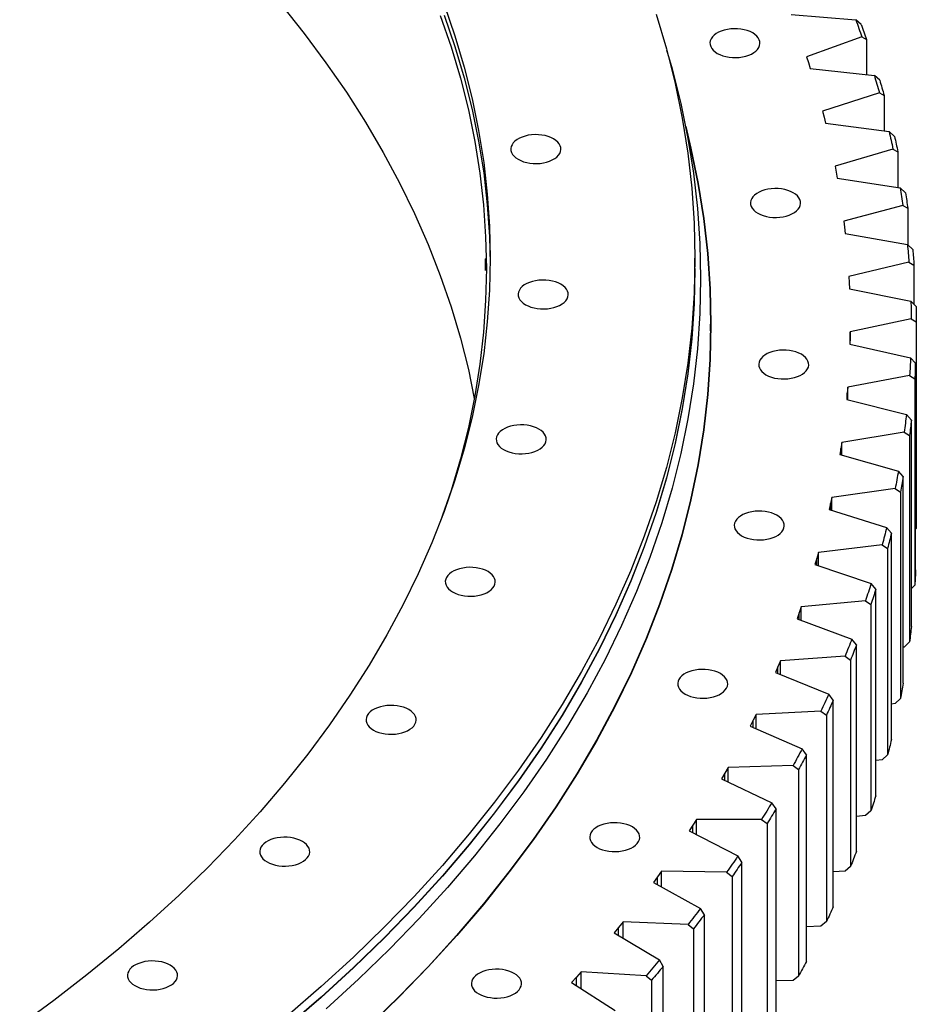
# Model space of a CAD drawing. Header units: millimetres. Extents: x 815 to 21680, y 64151 to 79763.
# Tile 17 of 18: x 15525 to 16223, y 71577 to 72344. Entities that reach past the tile are written whole.
import ezdxf

# ---------------------------------------------------------------- set-up
doc = ezdxf.new("R2010")
doc.units = ezdxf.units.MM
doc.header["$LTSCALE"] = 100

msp = doc.modelspace()

# ---------------------------------------------------------------- linework, layer by layer
at = {"color": 7, "linetype": 'Continuous', "lineweight": 25}
for p, q in [((16126.03, 72347.75), (16176.26, 72343.55)), ((16180.48, 72339.93), (16176.26, 72343.55)), ((16181.07, 72330.11), (16137.83, 72314.76)), ((16181.07, 72330.11), (16184.7, 72328.13)), ((16184.7, 72328.13), (16184.7, 72300.8)), ((16137.83, 72314.76), (16139.34, 72310.12)), ((16139.34, 72310.12), (16140.82, 72305.48)), ((16140.82, 72305.48), (16190.74, 72300.16)), ((16194.93, 72296.45), (16190.74, 72300.16)), ((16194.64, 72286.62), (16150.4, 72272.26)), ((16194.64, 72286.62), (16198.35, 72284.56)), ((16198.35, 72284.56), (16198.35, 72256.99)), ((16150.4, 72272.26), (16151.6, 72267.59)), ((16151.6, 72267.59), (16152.77, 72262.91)), ((16152.77, 72262.91), (16202.28, 72256.48)), ((16206.44, 72252.67), (16202.28, 72256.48)), ((16205.27, 72242.86), (16160.1, 72229.5)), ((16205.27, 72242.86), (16209.07, 72240.72)), ((16209.07, 72240.72), (16209.07, 72212.85)), ((16160.1, 72229.5), (16160.99, 72224.81)), ((16160.99, 72224.81), (16161.84, 72220.11)), ((16161.84, 72220.11), (16210.89, 72212.57)), ((16215.01, 72208.67), (16210.89, 72212.57)), ((16212.96, 72198.9), (16166.93, 72186.56)), ((16212.96, 72198.9), (16216.83, 72196.67)), ((16216.83, 72196.67), (16216.83, 72168.22)), ((16166.93, 72186.56), (16167.5, 72181.85)), ((16167.5, 72181.85), (16168.04, 72177.14)), ((16168.04, 72177.14), (16216.54, 72168.51)), ((16220.62, 72164.52), (16216.54, 72168.51)), ((16050.87, 72149.72), (16050.87, 72157.88)), ((16217.69, 72154.8), (16170.86, 72143.5)), ((16217.69, 72154.8), (16221.63, 72152.48)), ((16221.63, 72152.48), (16221.63, 72121.91)), ((16170.86, 72143.5), (16171.12, 72138.78)), ((16171.12, 72138.78), (16171.34, 72134.06)), ((16171.34, 72134.06), (16219.23, 72124.35)), ((16223.25, 72120.27), (16219.23, 72124.35)), ((16219.46, 72110.62), (16171.91, 72100.38)), ((16219.46, 72110.62), (16223.45, 72108.22)), ((16063.12, 72101.13), (16063.12, 72106.44)), ((16223.45, 72108.22), (16223.45, 71947.36)), ((16063.12, 72101.13), (16062.57, 72075.26)), ((16171.84, 72095.66), (16171.75, 72090.94)), ((16171.91, 72100.38), (16171.84, 72095.66)), ((16171.91, 72090.9), (16171.91, 72100.38)), ((16171.75, 72090.94), (16218.95, 72080.16)), ((16222.91, 72075.99), (16218.95, 72080.16)), ((16222.91, 71915.13), (16222.91, 72075.99)), ((16218.26, 72066.44), (16170.05, 72057.27)), ((16218.26, 72066.44), (16222.3, 72063.95)), ((16170.05, 72057.27), (16169.67, 72052.55)), ((16170.05, 72047.64), (16170.05, 72057.27)), ((16222.3, 72063.95), (16222.3, 71903.09)), ((16169.67, 72052.55), (16169.26, 72047.84)), ((16169.26, 72047.84), (16215.7, 72036.01)), ((16219.6, 72031.76), (16215.7, 72036.01)), ((16219.6, 71870.9), (16219.6, 72031.76)), ((16214.09, 72022.32), (16165.3, 72014.24)), ((16214.09, 72022.32), (16218.18, 72019.74)), ((16218.18, 72019.74), (16218.18, 71858.88)), ((16165.3, 72014.24), (16164.6, 72009.53)), ((16165.3, 72004.43), (16165.3, 72014.24)), ((16164.6, 72009.53), (16163.87, 72004.83)), ((16163.87, 72004.83), (16209.49, 71991.97)), ((16213.32, 71987.63), (16209.49, 71991.97)), ((16213.32, 71826.77), (16213.32, 71987.63)), ((16206.96, 71978.33), (16157.66, 71971.34)), ((16206.96, 71978.33), (16211.1, 71975.65)), ((16211.1, 71975.65), (16211.1, 71814.79)), ((16156.65, 71966.65), (16155.61, 71961.97)), ((16157.66, 71971.34), (16156.65, 71966.65)), ((16157.66, 71961.33), (16157.66, 71971.34)), ((16155.61, 71961.97), (16200.32, 71948.11)), ((16204.08, 71943.67), (16200.32, 71948.11)), ((16204.08, 71782.82), (16204.08, 71943.67)), ((16223.45, 71947.36), (16222.91, 71946.8)), ((16196.88, 71934.53), (16147.15, 71928.65)), ((16196.88, 71934.53), (16201.05, 71931.75)), ((16147.15, 71928.65), (16145.83, 71923.99)), ((16147.15, 71918.42), (16147.15, 71928.65)), ((16201.05, 71931.75), (16201.05, 71770.9)), ((16145.83, 71923.99), (16144.47, 71919.33)), ((16144.47, 71919.33), (16188.22, 71904.47)), ((16191.89, 71899.96), (16188.22, 71904.47)), ((16191.89, 71739.1), (16191.89, 71899.96)), ((16222.3, 71903.09), (16219.6, 71900.39)), ((16183.86, 71890.98), (16133.78, 71886.22)), ((16183.86, 71890.98), (16188.07, 71888.12)), ((16188.07, 71888.12), (16188.07, 71727.26)), ((16132.14, 71881.59), (16130.47, 71876.97)), ((16133.78, 71886.22), (16132.14, 71881.59)), ((16133.78, 71875.75), (16133.78, 71886.22)), ((16130.47, 71876.97), (16173.19, 71861.15)), ((16176.78, 71856.55), (16173.19, 71861.15)), ((16218.18, 71858.88), (16214.09, 71854.93)), ((16176.78, 71695.69), (16176.78, 71856.55)), ((16214.09, 71854.93), (16213.32, 71854.8)), ((16117.57, 71844.13), (16115.62, 71839.54)), ((16167.93, 71847.76), (16117.57, 71844.13)), ((16117.57, 71833.38), (16117.57, 71844.13)), ((16167.93, 71847.76), (16172.16, 71844.8)), ((16172.16, 71844.8), (16172.16, 71683.95)), ((16115.62, 71839.54), (16113.64, 71834.96)), ((16113.64, 71834.96), (16155.27, 71818.19)), ((16158.76, 71813.52), (16155.27, 71818.19)), ((16158.76, 71652.66), (16158.76, 71813.52)), ((16211.1, 71814.79), (16206.96, 71810.94)), ((16149.11, 71804.93), (16098.54, 71802.43)), ((16149.11, 71804.93), (16153.36, 71801.88)), ((16206.96, 71810.94), (16204.08, 71810.53)), ((16096.29, 71797.89), (16094, 71793.35)), ((16098.54, 71802.43), (16096.29, 71797.89)), ((16098.54, 71791.37), (16098.54, 71802.43)), ((16153.36, 71801.88), (16153.36, 71641.02)), ((16094, 71793.35), (16134.47, 71775.67)), ((16137.87, 71770.91), (16134.47, 71775.67)), ((16137.87, 71610.06), (16137.87, 71770.91)), ((16196.88, 71767.14), (16191.89, 71766.55)), ((16201.05, 71770.9), (16196.88, 71767.14)), ((16076.73, 71761.18), (16074.17, 71756.7)), ((16127.43, 71762.56), (16076.73, 71761.18)), ((16076.73, 71749.79), (16076.73, 71761.18)), ((16127.43, 71762.56), (16131.69, 71759.41)), ((16131.69, 71759.41), (16131.69, 71598.55)), ((16074.17, 71756.7), (16071.58, 71752.22)), ((16071.58, 71752.22), (16110.83, 71733.64)), ((16114.13, 71728.81), (16110.83, 71733.64)), ((16114.13, 71567.95), (16114.13, 71728.81)), ((16188.07, 71727.26), (16183.86, 71723.59)), ((16052.16, 71720.46), (16049.31, 71716.04)), ((16102.92, 71720.7), (16052.16, 71720.46)), ((16052.16, 71708.68), (16052.16, 71720.46)), ((16102.92, 71720.7), (16107.18, 71717.45)), ((16183.86, 71723.59), (16176.78, 71722.92)), ((16049.31, 71716.04), (16046.42, 71711.62)), ((16107.18, 71717.45), (16107.18, 71556.59)), ((16046.42, 71711.62), (16084.39, 71692.17)), ((16087.58, 71687.27), (16084.39, 71692.17)), ((16087.58, 71526.42), (16087.58, 71687.27)), ((16172.16, 71683.95), (16167.93, 71680.37)), ((16021.73, 71675.96), (16018.54, 71671.61)), ((16024.88, 71680.32), (16021.73, 71675.96)), ((16075.61, 71679.42), (16024.88, 71680.32)), ((16024.88, 71668.11), (16024.88, 71680.32)), ((16075.61, 71679.42), (16079.87, 71676.08)), ((16079.87, 71676.08), (16079.87, 71515.22)), ((16167.93, 71680.37), (16158.76, 71679.71)), ((16018.54, 71671.61), (16055.18, 71651.33)), ((16058.26, 71646.36), (16055.18, 71651.33)), ((16058.26, 71485.5), (16058.26, 71646.36)), ((15991.48, 71636.53), (15988.01, 71632.26)), ((15994.92, 71640.82), (15991.48, 71636.53)), ((16045.55, 71638.78), (15994.92, 71640.82)), ((15994.92, 71628.12), (15994.92, 71640.82)), ((16045.55, 71638.78), (16049.81, 71635.35)), ((16049.81, 71635.35), (16049.81, 71474.49)), ((16149.11, 71637.54), (16137.87, 71636.99)), ((16153.36, 71641.02), (16149.11, 71637.54)), ((15988.01, 71632.26), (16023.25, 71611.17)), ((16026.21, 71606.14), (16023.25, 71611.17)), ((16026.21, 71445.28), (16026.21, 71606.14)), ((15958.6, 71597.81), (15954.85, 71593.62)), ((15962.33, 71602.01), (15958.6, 71597.81)), ((16012.79, 71598.85), (15962.33, 71602.01)), ((15962.33, 71588.78), (15962.33, 71602.01)), ((16012.79, 71598.85), (16017.03, 71595.32)), ((16131.69, 71598.55), (16127.43, 71595.17)), ((15954.85, 71593.62), (15988.65, 71571.76)), ((16017.03, 71595.32), (16017.03, 71434.46)), ((16127.43, 71595.17), (16114.13, 71594.81))]:
    msp.add_line(p, q, dxfattribs=at)
at = {"color": 82, "linetype": 'Continuous', "lineweight": 25}
for p, q in [((16171.84, 72090.91), (16171.84, 72095.66)), ((16169.67, 72047.73), (16169.67, 72052.55)), ((16164.6, 72004.62), (16164.6, 72009.53)), ((16156.65, 71961.65), (16156.65, 71966.65)), ((16145.83, 71918.87), (16145.83, 71923.99)), ((16132.14, 71876.35), (16132.14, 71881.59)), ((16115.62, 71834.16), (16115.62, 71839.54)), ((16096.29, 71792.36), (16096.29, 71797.89)), ((16074.17, 71751), (16074.17, 71756.7)), ((16049.31, 71710.14), (16049.31, 71716.04)), ((16021.73, 71669.85), (16021.73, 71675.96)), ((15991.48, 71630.18), (15991.48, 71636.53)), ((15958.6, 71591.19), (15958.6, 71597.81))]:
    msp.add_line(p, q, dxfattribs=at)
at = {"color": 7, "linetype": 'Continuous', "lineweight": 25, "flags": 128}
for points in [[(15855.41, 72355.38), (15863.82, 72330.99), (15871.11, 72306.48), (15877.3, 72281.87), (15882.36, 72257.18), (15886.3, 72232.41), (15889.12, 72207.6), (15890.81, 72182.75), (15891.37, 72157.88), (15890.81, 72133.01), (15889.12, 72108.17), (15886.3, 72083.35), (15882.36, 72058.59), (15877.3, 72033.89), (15871.11, 72009.28), (15863.82, 71984.77), (15855.41, 71960.38), (15845.91, 71936.12), (15835.3, 71912.02), (15823.61, 71888.09), (15810.84, 71864.34), (15796.99, 71840.79), (15782.08, 71817.46), (15766.12, 71794.36), (15749.11, 71771.51), (15731.08, 71748.93), (15712.02, 71726.62), (15691.97, 71704.61), (15670.92, 71682.92), (15648.89, 71661.55), (15625.91, 71640.51), (15601.97, 71619.84), (15577.11, 71599.53), (15551.34, 71579.6), (15524.67, 71560.07)], [(15728.37, 72355.42), (15746.37, 72332.88), (15763.34, 72310.07), (15779.28, 72287.02), (15794.16, 72263.73), (15807.98, 72240.22), (15820.73, 72216.52), (15832.41, 72192.62), (15842.99, 72168.57), (15852.48, 72144.35), (15860.87, 72120.01), (15868.15, 72095.54), (15874.32, 72070.98), (15878.98, 72048.46)], [(16020.65, 72347.77), (16028.65, 72320.89), (16035.43, 72293.89), (16040.98, 72266.8), (16045.31, 72239.64), (16048.4, 72212.42), (16050.25, 72185.16), (16050.87, 72157.88), (16050.25, 72130.6), (16048.4, 72103.35), (16045.31, 72076.13), (16040.98, 72048.96), (16035.43, 72021.87), (16028.65, 71994.88), (16020.65, 71967.99), (16011.43, 71941.24), (16001, 71914.63), (15989.37, 71888.19), (15976.54, 71861.94), (15962.53, 71835.88), (15947.34, 71810.05), (15930.99, 71784.46), (15913.48, 71759.12), (15894.82, 71734.06), (15875.04, 71709.29), (15854.14, 71684.82), (15832.14, 71660.68), (15809.05, 71636.88), (15784.89, 71613.44), (15759.67, 71590.36), (15733.42, 71567.68)], [(15852.48, 72346.86), (15860.87, 72322.51), (15868.15, 72298.05), (15874.32, 72273.48), (15879.37, 72248.83), (15883.31, 72224.11), (15886.12, 72199.34), (15887.81, 72174.54), (15888.37, 72149.72), (15887.81, 72124.89), (15886.12, 72100.09), (15883.31, 72075.32), (15879.37, 72050.6), (15874.32, 72025.95), (15868.15, 72001.39), (15860.87, 71976.92), (15852.48, 71952.57), (15852.23, 71951.9)], [(15855.41, 72347.22), (15863.82, 72322.83), (15871.11, 72298.32), (15877.3, 72273.71), (15882.36, 72249.01), (15886.3, 72224.25), (15889.12, 72199.43), (15890.81, 72174.58), (15891.36, 72153.8)], [(16176.26, 72343.55), (16176.88, 72341.87), (16177.49, 72340.19), (16178.1, 72338.51), (16178.7, 72336.83), (16179.3, 72335.15), (16179.89, 72333.47), (16180.48, 72331.79), (16181.07, 72330.11)], [(16068.35, 72317.36), (16070.35, 72316.35), (16072.58, 72315.51), (16074.98, 72314.85), (16077.52, 72314.38), (16080.14, 72314.12), (16082.8, 72314.07), (16085.45, 72314.23), (16088.04, 72314.59), (16090.51, 72315.16), (16092.83, 72315.91), (16094.95, 72316.84), (16096.83, 72317.92), (16098.44, 72319.15), (16099.75, 72320.49), (16100.72, 72321.92), (16101.35, 72323.41), (16101.62, 72324.94), (16101.53, 72326.47), (16101.08, 72327.99), (16100.28, 72329.45), (16099.13, 72330.84), (16097.67, 72332.12), (16095.92, 72333.28), (16093.92, 72334.29), (16091.69, 72335.13), (16089.29, 72335.79), (16086.75, 72336.26), (16084.13, 72336.52), (16081.47, 72336.57), (16078.82, 72336.42), (16076.24, 72336.05), (16073.76, 72335.49), (16071.44, 72334.74), (16069.32, 72333.81), (16067.44, 72332.72), (16065.83, 72331.5), (16064.53, 72330.16), (16063.55, 72328.73), (16062.92, 72327.23), (16062.65, 72325.71), (16062.74, 72324.17), (16063.19, 72322.66), (16064, 72321.19), (16065.14, 72319.8), (16066.6, 72318.52), (16068.35, 72317.36)], [(16180.48, 72339.93), (16181.02, 72338.46), (16181.55, 72336.98), (16182.09, 72335.51), (16182.62, 72334.03), (16183.14, 72332.56), (16183.66, 72331.08), (16184.18, 72329.61), (16184.7, 72328.13)], [(16028.86, 72320.14), (16033.09, 72305.37), (16039.89, 72278.31), (16045.46, 72251.15), (16049.79, 72223.92), (16052.89, 72196.63), (16054.75, 72169.3), (16055.37, 72141.96), (16054.75, 72114.61), (16052.89, 72087.29), (16049.79, 72060), (16045.46, 72032.77), (16039.89, 72005.61), (16033.09, 71978.55), (16025.07, 71951.59), (16015.83, 71924.77), (16005.38, 71898.1), (15993.72, 71871.6), (15980.86, 71845.28), (15966.81, 71819.16), (15951.58, 71793.26), (15935.19, 71767.61), (15917.63, 71742.21), (15898.93, 71717.08), (15879.1, 71692.25), (15858.15, 71667.72), (15836.09, 71643.52), (15812.95, 71619.66), (15788.72, 71596.16), (15763.45, 71573.03)], [(16190.74, 72300.16), (16191.24, 72298.47), (16191.74, 72296.78), (16192.23, 72295.09), (16192.72, 72293.39), (16193.21, 72291.7), (16193.69, 72290.01), (16194.16, 72288.32), (16194.64, 72286.62)], [(16194.93, 72296.45), (16195.37, 72294.96), (16195.8, 72293.48), (16196.24, 72291.99), (16196.67, 72290.51), (16197.09, 72289.02), (16197.52, 72287.53), (16197.94, 72286.05), (16198.35, 72284.56)], [(16043.72, 72260.32), (16047.82, 72243.39), (16053.42, 72216.11), (16057.77, 72188.76), (16060.88, 72161.35), (16062.75, 72133.9), (16063.37, 72106.44), (16062.75, 72078.97), (16060.88, 72051.53), (16057.77, 72024.12), (16053.42, 71996.77), (16047.82, 71969.49), (16041, 71942.3), (16032.94, 71915.23), (16023.66, 71888.29), (16013.15, 71861.5), (16001.44, 71834.88), (15988.53, 71808.44), (15974.42, 71782.21), (15959.12, 71756.2), (15942.66, 71730.43), (15925.02, 71704.92), (15906.24, 71679.68), (15886.32, 71654.74), (15865.28, 71630.1), (15843.12, 71605.79), (15819.87, 71581.83), (15795.55, 71558.22)], [(16202.28, 72256.48), (16202.67, 72254.78), (16203.06, 72253.08), (16203.44, 72251.38), (16203.81, 72249.67), (16204.19, 72247.97), (16204.55, 72246.27), (16204.91, 72244.57), (16205.27, 72242.86)], [(16044.55, 72256.06), (16047.58, 72243.37), (16053.17, 72216.1), (16057.52, 72188.75), (16060.63, 72161.34), (16062.5, 72133.9), (16063.12, 72106.44), (16062.5, 72078.98), (16060.63, 72051.53), (16057.52, 72024.13), (16053.17, 71996.78), (16047.58, 71969.51), (16040.75, 71942.33), (16032.69, 71915.26), (16023.41, 71888.32), (16012.91, 71861.54), (16001.2, 71834.92), (15988.29, 71808.49), (15974.18, 71782.26), (15958.89, 71756.25), (15942.42, 71730.48), (15924.79, 71704.97), (15906.01, 71679.74), (15886.1, 71654.8), (15865.05, 71630.17), (15842.9, 71605.86), (15819.66, 71581.9), (15795.33, 71558.3)], [(15913.16, 72234.83), (15915.17, 72233.82), (15917.39, 72232.97), (15919.8, 72232.31), (15922.33, 72231.85), (15924.96, 72231.59), (15927.62, 72231.54), (15930.26, 72231.69), (15932.85, 72232.06), (15935.33, 72232.62), (15937.65, 72233.37), (15939.77, 72234.3), (15941.65, 72235.39), (15943.26, 72236.61), (15944.56, 72237.95), (15945.54, 72239.38), (15946.17, 72240.87), (15946.44, 72242.4), (15946.35, 72243.94), (15945.9, 72245.45), (15945.09, 72246.92), (15943.95, 72248.3), (15942.49, 72249.59), (15940.74, 72250.75), (15938.73, 72251.76), (15936.51, 72252.6), (15934.1, 72253.26), (15931.57, 72253.72), (15928.95, 72253.98), (15926.29, 72254.04), (15923.64, 72253.88), (15921.05, 72253.52), (15918.58, 72252.95), (15916.26, 72252.2), (15914.14, 72251.27), (15912.25, 72250.18), (15910.65, 72248.96), (15909.34, 72247.62), (15908.36, 72246.19), (15907.73, 72244.7), (15907.46, 72243.17), (15907.55, 72241.63), (15908.01, 72240.12), (15908.81, 72238.66), (15909.95, 72237.27), (15911.41, 72235.98), (15913.16, 72234.83)], [(16206.44, 72252.67), (16206.78, 72251.18), (16207.12, 72249.69), (16207.45, 72248.19), (16207.78, 72246.7), (16208.11, 72245.2), (16208.43, 72243.71), (16208.75, 72242.21), (16209.07, 72240.72)], [(16099.95, 72192.82), (16101.96, 72191.81), (16104.18, 72190.97), (16106.58, 72190.31), (16109.12, 72189.84), (16111.74, 72189.58), (16114.4, 72189.53), (16117.05, 72189.68), (16119.64, 72190.05), (16122.11, 72190.61), (16124.43, 72191.36), (16126.55, 72192.29), (16128.44, 72193.38), (16130.04, 72194.6), (16131.35, 72195.94), (16132.32, 72197.37), (16132.95, 72198.86), (16133.23, 72200.39), (16133.14, 72201.93), (16132.68, 72203.44), (16131.88, 72204.91), (16130.74, 72206.29), (16129.28, 72207.58), (16127.53, 72208.74), (16125.52, 72209.75), (16123.29, 72210.59), (16120.89, 72211.25), (16118.35, 72211.71), (16115.73, 72211.98), (16113.07, 72212.03), (16110.42, 72211.87), (16107.84, 72211.51), (16105.36, 72210.94), (16103.04, 72210.19), (16100.92, 72209.26), (16099.04, 72208.18), (16097.43, 72206.95), (16096.13, 72205.61), (16095.15, 72204.18), (16094.52, 72202.69), (16094.25, 72201.16), (16094.34, 72199.63), (16094.79, 72198.11), (16095.6, 72196.65), (16096.74, 72195.26), (16098.2, 72193.98), (16099.95, 72192.82)], [(16210.89, 72212.57), (16211.17, 72210.86), (16211.44, 72209.16), (16211.7, 72207.45), (16211.96, 72205.74), (16212.22, 72204.03), (16212.47, 72202.32), (16212.72, 72200.61), (16212.96, 72198.9)], [(16215.01, 72208.67), (16215.25, 72207.17), (16215.49, 72205.67), (16215.72, 72204.17), (16215.95, 72202.67), (16216.17, 72201.17), (16216.4, 72199.67), (16216.61, 72198.17), (16216.83, 72196.67)], [(16216.54, 72168.51), (16216.7, 72166.79), (16216.86, 72165.08), (16217.01, 72163.37), (16217.15, 72161.65), (16217.3, 72159.94), (16217.43, 72158.23), (16217.57, 72156.51), (16217.69, 72154.8)], [(16220.62, 72164.52), (16220.75, 72163.01), (16220.89, 72161.51), (16221.02, 72160), (16221.15, 72158.5), (16221.27, 72157), (16221.39, 72155.49), (16221.51, 72153.99), (16221.63, 72152.48)], [(16050.87, 72149.72), (16050.25, 72122.44), (16048.4, 72095.18), (16045.31, 72067.96), (16040.98, 72040.8), (16035.43, 72013.71), (16028.65, 71986.71), (16020.65, 71959.83), (16011.43, 71933.07), (16001, 71906.46), (15989.37, 71880.02), (15976.54, 71853.77), (15962.53, 71827.72), (15947.34, 71801.89), (15930.99, 71776.29), (15913.48, 71750.96), (15894.82, 71725.89), (15875.04, 71701.12), (15854.14, 71676.66), (15832.14, 71652.51), (15809.05, 71628.71), (15784.89, 71605.27), (15759.67, 71582.2), (15733.42, 71559.52)], [(16050.87, 72149.61), (16050.87, 72149.51), (16050.25, 72122.23), (16048.4, 72094.98), (16045.31, 72067.76), (16040.98, 72040.59), (16035.43, 72013.5), (16028.65, 71986.51), (16020.65, 71959.62), (16011.43, 71932.87), (16001, 71906.26), (15989.37, 71879.82), (15976.54, 71853.57), (15962.53, 71827.51), (15947.34, 71801.68), (15930.99, 71776.09), (15913.48, 71750.75), (15894.82, 71725.69), (15875.04, 71700.92), (15854.14, 71676.45), (15832.14, 71652.31), (15809.05, 71628.51), (15784.89, 71605.07), (15759.67, 71582), (15733.42, 71559.31)], [(15918.87, 72121.59), (15920.88, 72120.58), (15923.1, 72119.73), (15925.51, 72119.08), (15928.04, 72118.61), (15930.66, 72118.35), (15933.32, 72118.3), (15935.97, 72118.45), (15938.56, 72118.82), (15941.03, 72119.38), (15943.35, 72120.13), (15945.47, 72121.06), (15947.36, 72122.15), (15948.96, 72123.37), (15950.27, 72124.71), (15951.25, 72126.14), (15951.88, 72127.63), (15952.15, 72129.16), (15952.06, 72130.7), (15951.6, 72132.21), (15950.8, 72133.68), (15949.66, 72135.06), (15948.2, 72136.35), (15946.45, 72137.51), (15944.44, 72138.52), (15942.22, 72139.36), (15939.81, 72140.02), (15937.28, 72140.48), (15934.65, 72140.75), (15931.99, 72140.8), (15929.35, 72140.64), (15926.76, 72140.28), (15924.28, 72139.71), (15921.96, 72138.96), (15919.84, 72138.03), (15917.96, 72136.95), (15916.35, 72135.72), (15915.05, 72134.38), (15914.07, 72132.95), (15913.44, 72131.46), (15913.17, 72129.93), (15913.26, 72128.4), (15913.71, 72126.88), (15914.52, 72125.42), (15915.66, 72124.03), (15917.12, 72122.75), (15918.87, 72121.59)], [(16062.66, 72130.07), (16062.75, 72128.19), (16063.37, 72103.58)], [(16219.23, 72124.35), (16219.27, 72122.63), (16219.31, 72120.92), (16219.35, 72119.2), (16219.38, 72117.49), (16219.41, 72115.77), (16219.43, 72114.06), (16219.45, 72112.34), (16219.46, 72110.62)], [(16223.25, 72120.27), (16223.29, 72118.76), (16223.32, 72117.25), (16223.35, 72115.75), (16223.38, 72114.24), (16223.4, 72112.74), (16223.42, 72111.23), (16223.44, 72109.72), (16223.45, 72108.22)], [(16106.29, 72067), (16108.3, 72065.99), (16110.52, 72065.14), (16112.93, 72064.48), (16115.46, 72064.02), (16118.09, 72063.76), (16120.75, 72063.71), (16123.39, 72063.86), (16125.98, 72064.23), (16128.45, 72064.79), (16130.77, 72065.54), (16132.89, 72066.47), (16134.78, 72067.56), (16136.38, 72068.78), (16137.69, 72070.12), (16138.67, 72071.55), (16139.3, 72073.04), (16139.57, 72074.57), (16139.48, 72076.11), (16139.02, 72077.62), (16138.22, 72079.09), (16137.08, 72080.47), (16135.62, 72081.76), (16133.87, 72082.92), (16131.86, 72083.93), (16129.64, 72084.77), (16127.23, 72085.43), (16124.7, 72085.89), (16122.07, 72086.16), (16119.41, 72086.21), (16116.77, 72086.05), (16114.18, 72085.69), (16111.7, 72085.12), (16109.38, 72084.37), (16107.26, 72083.44), (16105.38, 72082.36), (16103.77, 72081.13), (16102.47, 72079.79), (16101.49, 72078.36), (16100.86, 72076.87), (16100.59, 72075.34), (16100.68, 72073.81), (16101.13, 72072.29), (16101.94, 72070.83), (16103.08, 72069.44), (16104.54, 72068.16), (16106.29, 72067)], [(16218.95, 72080.16), (16218.88, 72078.45), (16218.8, 72076.73), (16218.72, 72075.02), (16218.64, 72073.3), (16218.55, 72071.59), (16218.46, 72069.87), (16218.36, 72068.16), (16218.26, 72066.44)], [(16222.91, 72075.99), (16222.85, 72074.48), (16222.78, 72072.98), (16222.71, 72071.47), (16222.64, 72069.97), (16222.56, 72068.46), (16222.48, 72066.96), (16222.39, 72065.45), (16222.3, 72063.95)], [(16215.7, 72036.01), (16215.51, 72034.3), (16215.32, 72032.59), (16215.13, 72030.88), (16214.93, 72029.17), (16214.72, 72027.46), (16214.52, 72025.74), (16214.3, 72024.03), (16214.09, 72022.32)], [(15901.77, 72008.73), (15903.77, 72007.72), (15906, 72006.88), (15908.4, 72006.22), (15910.94, 72005.76), (15913.56, 72005.49), (15916.22, 72005.44), (15918.87, 72005.6), (15921.45, 72005.96), (15923.93, 72006.53), (15926.25, 72007.28), (15928.37, 72008.21), (15930.25, 72009.29), (15931.86, 72010.52), (15933.17, 72011.86), (15934.14, 72013.29), (15934.77, 72014.78), (15935.04, 72016.31), (15934.95, 72017.84), (15934.5, 72019.36), (15933.7, 72020.82), (15932.55, 72022.21), (15931.09, 72023.49), (15929.34, 72024.65), (15927.34, 72025.66), (15925.11, 72026.5), (15922.71, 72027.16), (15920.17, 72027.63), (15917.55, 72027.89), (15914.89, 72027.94), (15912.24, 72027.79), (15909.66, 72027.42), (15907.18, 72026.86), (15904.86, 72026.11), (15902.74, 72025.18), (15900.86, 72024.09), (15899.25, 72022.87), (15897.95, 72021.53), (15896.97, 72020.1), (15896.34, 72018.6), (15896.07, 72017.08), (15896.16, 72015.54), (15896.61, 72014.03), (15897.41, 72012.56), (15898.56, 72011.17), (15900.02, 72009.89), (15901.77, 72008.73)], [(16219.6, 72031.76), (16219.43, 72030.25), (16219.27, 72028.75), (16219.09, 72027.25), (16218.92, 72025.74), (16218.74, 72024.24), (16218.56, 72022.74), (16218.37, 72021.24), (16218.18, 72019.74)], [(16209.49, 71991.97), (16209.19, 71990.27), (16208.88, 71988.56), (16208.57, 71986.85), (16208.26, 71985.15), (16207.94, 71983.44), (16207.62, 71981.74), (16207.29, 71980.03), (16206.96, 71978.33)], [(16213.32, 71987.63), (16213.05, 71986.13), (16212.78, 71984.63), (16212.51, 71983.13), (16212.23, 71981.64), (16211.96, 71980.14), (16211.67, 71978.64), (16211.39, 71977.15), (16211.1, 71975.65)], [(16087.29, 71941.6), (16089.29, 71940.59), (16091.52, 71939.75), (16093.92, 71939.09), (16096.46, 71938.63), (16099.08, 71938.36), (16101.74, 71938.31), (16104.39, 71938.47), (16106.97, 71938.83), (16109.45, 71939.4), (16111.77, 71940.15), (16113.89, 71941.08), (16115.77, 71942.16), (16117.38, 71943.39), (16118.69, 71944.73), (16119.66, 71946.16), (16120.29, 71947.65), (16120.56, 71949.18), (16120.47, 71950.71), (16120.02, 71952.23), (16119.22, 71953.69), (16118.07, 71955.08), (16116.61, 71956.36), (16114.86, 71957.52), (16112.86, 71958.53), (16110.63, 71959.37), (16108.23, 71960.03), (16105.69, 71960.5), (16103.07, 71960.76), (16100.41, 71960.81), (16097.76, 71960.66), (16095.18, 71960.29), (16092.7, 71959.73), (16090.38, 71958.98), (16088.26, 71958.05), (16086.38, 71956.96), (16084.77, 71955.74), (16083.47, 71954.4), (16082.49, 71952.97), (16081.86, 71951.48), (16081.59, 71949.95), (16081.68, 71948.41), (16082.13, 71946.9), (16082.94, 71945.43), (16084.08, 71944.05), (16085.54, 71942.76), (16087.29, 71941.6)], [(16200.32, 71948.11), (16199.91, 71946.41), (16199.49, 71944.71), (16199.06, 71943.01), (16198.63, 71941.31), (16198.2, 71939.62), (16197.76, 71937.92), (16197.32, 71936.22), (16196.88, 71934.53)], [(16204.08, 71943.67), (16203.71, 71942.18), (16203.34, 71940.69), (16202.97, 71939.2), (16202.59, 71937.71), (16202.21, 71936.22), (16201.83, 71934.73), (16201.44, 71933.24), (16201.05, 71931.75)], [(15862.08, 71897.79), (15864.09, 71896.78), (15866.32, 71895.93), (15868.72, 71895.27), (15871.26, 71894.81), (15873.88, 71894.55), (15876.54, 71894.5), (15879.19, 71894.65), (15881.77, 71895.02), (15884.25, 71895.58), (15886.57, 71896.33), (15888.69, 71897.26), (15890.57, 71898.35), (15892.18, 71899.57), (15893.48, 71900.91), (15894.46, 71902.34), (15895.09, 71903.83), (15895.36, 71905.36), (15895.27, 71906.9), (15894.82, 71908.41), (15894.01, 71909.88), (15892.87, 71911.26), (15891.41, 71912.55), (15889.66, 71913.71), (15887.66, 71914.72), (15885.43, 71915.56), (15883.03, 71916.22), (15880.49, 71916.68), (15877.87, 71916.94), (15875.21, 71917), (15872.56, 71916.84), (15869.97, 71916.48), (15867.5, 71915.91), (15865.18, 71915.16), (15863.06, 71914.23), (15861.18, 71913.14), (15859.57, 71911.92), (15858.26, 71910.58), (15857.29, 71909.15), (15856.66, 71907.66), (15856.38, 71906.13), (15856.47, 71904.6), (15856.93, 71903.08), (15857.73, 71901.62), (15858.88, 71900.23), (15860.33, 71898.94), (15862.08, 71897.79)], [(16222.91, 71915.13), (16222.85, 71913.63), (16222.78, 71912.12), (16222.71, 71910.61), (16222.64, 71909.11), (16222.56, 71907.6), (16222.48, 71906.1), (16222.39, 71904.59), (16222.3, 71903.09)], [(16188.22, 71904.47), (16187.69, 71902.79), (16187.15, 71901.1), (16186.62, 71899.41), (16186.07, 71897.73), (16185.53, 71896.04), (16184.98, 71894.35), (16184.42, 71892.67), (16183.86, 71890.98)], [(16191.89, 71899.96), (16191.43, 71898.48), (16190.96, 71897), (16190.48, 71895.52), (16190.01, 71894.04), (16189.53, 71892.56), (16189.04, 71891.08), (16188.56, 71889.6), (16188.07, 71888.12)], [(16219.6, 71870.9), (16219.43, 71869.39), (16219.27, 71867.89), (16219.09, 71866.39), (16218.92, 71864.89), (16218.74, 71863.38), (16218.56, 71861.88), (16218.37, 71860.38), (16218.18, 71858.88)], [(16173.19, 71861.15), (16172.55, 71859.47), (16171.9, 71857.8), (16171.25, 71856.13), (16170.6, 71854.45), (16169.94, 71852.78), (16169.27, 71851.11), (16168.61, 71849.44), (16167.93, 71847.76)], [(16176.78, 71856.55), (16176.21, 71855.08), (16175.64, 71853.61), (16175.07, 71852.14), (16174.5, 71850.67), (16173.92, 71849.21), (16173.34, 71847.74), (16172.75, 71846.27), (16172.16, 71844.8)], [(16043.19, 71818.33), (16045.2, 71817.32), (16047.43, 71816.48), (16049.83, 71815.82), (16052.37, 71815.35), (16054.99, 71815.09), (16057.65, 71815.04), (16060.3, 71815.2), (16062.88, 71815.56), (16065.36, 71816.12), (16067.68, 71816.88), (16069.8, 71817.8), (16071.68, 71818.89), (16073.29, 71820.12), (16074.59, 71821.45), (16075.57, 71822.88), (16076.2, 71824.38), (16076.47, 71825.9), (16076.38, 71827.44), (16075.93, 71828.95), (16075.12, 71830.42), (16073.98, 71831.81), (16072.52, 71833.09), (16070.77, 71834.25), (16068.77, 71835.26), (16066.54, 71836.1), (16064.14, 71836.76), (16061.6, 71837.23), (16058.98, 71837.49), (16056.32, 71837.54), (16053.67, 71837.38), (16051.08, 71837.02), (16048.61, 71836.46), (16046.29, 71835.7), (16044.17, 71834.77), (16042.29, 71833.69), (16040.68, 71832.46), (16039.37, 71831.12), (16038.4, 71829.69), (16037.77, 71828.2), (16037.49, 71826.67), (16037.59, 71825.14), (16038.04, 71823.62), (16038.84, 71822.16), (16039.99, 71820.77), (16041.45, 71819.49), (16043.19, 71818.33)], [(16213.32, 71826.77), (16213.05, 71825.27), (16212.78, 71823.77), (16212.51, 71822.28), (16212.23, 71820.78), (16211.96, 71819.28), (16211.67, 71817.78), (16211.39, 71816.29), (16211.1, 71814.79)], [(16155.27, 71818.19), (16154.51, 71816.53), (16153.75, 71814.87), (16152.99, 71813.21), (16152.22, 71811.56), (16151.45, 71809.9), (16150.68, 71808.24), (16149.9, 71806.59), (16149.11, 71804.93)], [(16158.76, 71813.52), (16158.1, 71812.06), (16157.43, 71810.6), (16156.76, 71809.15), (16156.09, 71807.69), (16155.41, 71806.24), (16154.73, 71804.79), (16154.05, 71803.33), (16153.36, 71801.88)], [(15800.36, 71790.25), (15802.36, 71789.24), (15804.59, 71788.4), (15806.99, 71787.74), (15809.53, 71787.27), (15812.15, 71787.01), (15814.81, 71786.96), (15817.46, 71787.12), (15820.05, 71787.48), (15822.52, 71788.04), (15824.84, 71788.8), (15826.96, 71789.73), (15828.84, 71790.81), (15830.45, 71792.04), (15831.76, 71793.38), (15832.73, 71794.8), (15833.36, 71796.3), (15833.64, 71797.83), (15833.54, 71799.36), (15833.09, 71800.88), (15832.29, 71802.34), (15831.14, 71803.73), (15829.68, 71805.01), (15827.94, 71806.17), (15825.93, 71807.18), (15823.7, 71808.02), (15821.3, 71808.68), (15818.76, 71809.15), (15816.14, 71809.41), (15813.48, 71809.46), (15810.83, 71809.3), (15808.25, 71808.94), (15805.77, 71808.38), (15803.45, 71807.62), (15801.33, 71806.69), (15799.45, 71805.61), (15797.84, 71804.38), (15796.54, 71803.04), (15795.56, 71801.62), (15794.93, 71800.12), (15794.66, 71798.59), (15794.75, 71797.06), (15795.2, 71795.54), (15796.01, 71794.08), (15797.15, 71792.69), (15798.61, 71791.41), (15800.36, 71790.25)], [(16204.08, 71782.82), (16203.71, 71781.32), (16203.34, 71779.83), (16202.97, 71778.34), (16202.59, 71776.85), (16202.21, 71775.36), (16201.83, 71773.87), (16201.44, 71772.38), (16201.05, 71770.9)], [(16134.47, 71775.67), (16133.6, 71774.03), (16132.73, 71772.38), (16131.86, 71770.75), (16130.98, 71769.11), (16130.1, 71767.47), (16129.22, 71765.83), (16128.32, 71764.19), (16127.43, 71762.56)], [(16137.87, 71770.91), (16137.11, 71769.47), (16136.34, 71768.03), (16135.57, 71766.59), (16134.8, 71765.16), (16134.03, 71763.72), (16133.25, 71762.28), (16132.47, 71760.84), (16131.69, 71759.41)], [(16191.89, 71739.1), (16191.43, 71737.62), (16190.96, 71736.14), (16190.48, 71734.66), (16190.01, 71733.18), (16189.53, 71731.7), (16189.04, 71730.22), (16188.56, 71728.74), (16188.07, 71727.26)], [(16110.83, 71733.64), (16109.86, 71732.02), (16108.88, 71730.4), (16107.89, 71728.78), (16106.91, 71727.16), (16105.92, 71725.55), (16104.92, 71723.93), (16103.92, 71722.31), (16102.92, 71720.7)], [(16114.13, 71728.81), (16113.27, 71727.39), (16112.41, 71725.97), (16111.55, 71724.55), (16110.68, 71723.13), (16109.81, 71721.71), (16108.94, 71720.29), (16108.06, 71718.87), (16107.18, 71717.45)], [(15974.61, 71698.84), (15976.62, 71697.83), (15978.84, 71696.99), (15981.25, 71696.33), (15983.78, 71695.87), (15986.41, 71695.61), (15989.06, 71695.55), (15991.71, 71695.71), (15994.3, 71696.08), (15996.77, 71696.64), (15999.09, 71697.39), (16001.21, 71698.32), (16003.1, 71699.41), (16004.7, 71700.63), (16006.01, 71701.97), (16006.99, 71703.4), (16007.62, 71704.89), (16007.89, 71706.42), (16007.8, 71707.96), (16007.34, 71709.47), (16006.54, 71710.93), (16005.4, 71712.32), (16003.94, 71713.61), (16002.19, 71714.76), (16000.18, 71715.77), (15997.96, 71716.62), (15995.55, 71717.28), (15993.02, 71717.74), (15990.39, 71718), (15987.73, 71718.06), (15985.09, 71717.9), (15982.5, 71717.53), (15980.02, 71716.97), (15977.7, 71716.22), (15975.58, 71715.29), (15973.7, 71714.2), (15972.09, 71712.98), (15970.79, 71711.64), (15969.81, 71710.21), (15969.18, 71708.72), (15968.91, 71707.19), (15969, 71705.65), (15969.45, 71704.14), (15970.26, 71702.67), (15971.4, 71701.29), (15972.86, 71700), (15974.61, 71698.84)], [(15717.42, 71687.58), (15719.43, 71686.57), (15721.66, 71685.73), (15724.06, 71685.07), (15726.6, 71684.6), (15729.22, 71684.34), (15731.88, 71684.29), (15734.53, 71684.44), (15737.11, 71684.81), (15739.59, 71685.37), (15741.91, 71686.12), (15744.03, 71687.05), (15745.91, 71688.14), (15747.52, 71689.36), (15748.82, 71690.7), (15749.8, 71692.13), (15750.43, 71693.63), (15750.7, 71695.15), (15750.61, 71696.69), (15750.16, 71698.2), (15749.35, 71699.67), (15748.21, 71701.06), (15746.75, 71702.34), (15745, 71703.5), (15743, 71704.51), (15740.77, 71705.35), (15738.37, 71706.01), (15735.83, 71706.48), (15733.21, 71706.74), (15730.55, 71706.79), (15727.9, 71706.63), (15725.31, 71706.27), (15722.84, 71705.7), (15720.52, 71704.95), (15718.4, 71704.02), (15716.52, 71702.94), (15714.91, 71701.71), (15713.6, 71700.37), (15712.63, 71698.94), (15712, 71697.45), (15711.72, 71695.92), (15711.81, 71694.39), (15712.27, 71692.87), (15713.07, 71691.41), (15714.22, 71690.02), (15715.67, 71688.74), (15717.42, 71687.58)], [(16084.39, 71692.17), (16083.31, 71690.58), (16082.22, 71688.98), (16081.13, 71687.38), (16080.03, 71685.79), (16078.93, 71684.2), (16077.83, 71682.6), (16076.72, 71681.01), (16075.61, 71679.42)], [(16176.78, 71695.69), (16176.21, 71694.22), (16175.64, 71692.75), (16175.07, 71691.29), (16174.5, 71689.82), (16173.92, 71688.35), (16173.34, 71686.88), (16172.75, 71685.41), (16172.16, 71683.95)], [(16087.58, 71687.27), (16086.63, 71685.87), (16085.67, 71684.47), (16084.71, 71683.07), (16083.75, 71681.67), (16082.79, 71680.27), (16081.82, 71678.87), (16080.85, 71677.48), (16079.87, 71676.08)], [(16055.18, 71651.33), (16053.99, 71649.76), (16052.8, 71648.19), (16051.6, 71646.62), (16050.4, 71645.05), (16049.19, 71643.48), (16047.98, 71641.91), (16046.77, 71640.35), (16045.55, 71638.78)], [(16158.76, 71652.66), (16158.1, 71651.2), (16157.43, 71649.75), (16156.76, 71648.29), (16156.09, 71646.83), (16155.41, 71645.38), (16154.73, 71643.93), (16154.05, 71642.47), (16153.36, 71641.02)], [(16058.26, 71646.36), (16057.21, 71644.98), (16056.16, 71643.6), (16055.11, 71642.22), (16054.06, 71640.85), (16053, 71639.47), (16051.94, 71638.1), (16050.87, 71636.72), (16049.81, 71635.35)], [(15614.4, 71591.16), (15616.41, 71590.15), (15618.63, 71589.31), (15621.04, 71588.65), (15623.57, 71588.18), (15626.2, 71587.92), (15628.86, 71587.87), (15631.5, 71588.02), (15634.09, 71588.39), (15636.57, 71588.95), (15638.89, 71589.71), (15641.01, 71590.63), (15642.89, 71591.72), (15644.5, 71592.94), (15645.8, 71594.28), (15646.78, 71595.71), (15647.41, 71597.21), (15647.68, 71598.73), (15647.59, 71600.27), (15647.14, 71601.78), (15646.33, 71603.25), (15645.19, 71604.64), (15643.73, 71605.92), (15641.98, 71607.08), (15639.97, 71608.09), (15637.75, 71608.93), (15635.35, 71609.59), (15632.81, 71610.06), (15630.19, 71610.32), (15627.53, 71610.37), (15624.88, 71610.21), (15622.29, 71609.85), (15619.82, 71609.28), (15617.5, 71608.53), (15615.38, 71607.6), (15613.49, 71606.52), (15611.89, 71605.29), (15610.58, 71603.95), (15609.61, 71602.52), (15608.98, 71601.03), (15608.7, 71599.5), (15608.79, 71597.97), (15609.25, 71596.45), (15610.05, 71594.99), (15611.19, 71593.6), (15612.65, 71592.32), (15614.4, 71591.16)], [(16023.25, 71611.17), (16021.96, 71609.63), (16020.66, 71608.09), (16019.36, 71606.54), (16018.05, 71605), (16016.74, 71603.46), (16015.43, 71601.92), (16014.11, 71600.39), (16012.79, 71598.85)], [(16026.21, 71606.14), (16025.07, 71604.78), (16023.93, 71603.43), (16022.79, 71602.07), (16021.64, 71600.72), (16020.49, 71599.37), (16019.34, 71598.02), (16018.19, 71596.67), (16017.03, 71595.32)], [(16137.87, 71610.06), (16137.11, 71608.62), (16136.34, 71607.18), (16135.57, 71605.74), (16134.8, 71604.3), (16134.03, 71602.86), (16133.25, 71601.42), (16132.47, 71599.99), (16131.69, 71598.55)], [(15882.46, 71584.76), (15884.47, 71583.75), (15886.69, 71582.91), (15889.1, 71582.25), (15891.63, 71581.79), (15894.26, 71581.53), (15896.92, 71581.47), (15899.56, 71581.63), (15902.15, 71581.99), (15904.63, 71582.56), (15906.95, 71583.31), (15909.07, 71584.24), (15910.95, 71585.33), (15912.56, 71586.55), (15913.86, 71587.89), (15914.84, 71589.32), (15915.47, 71590.81), (15915.74, 71592.34), (15915.65, 71593.88), (15915.2, 71595.39), (15914.39, 71596.85), (15913.25, 71598.24), (15911.79, 71599.53), (15910.04, 71600.68), (15908.03, 71601.69), (15905.81, 71602.54), (15903.4, 71603.2), (15900.87, 71603.66), (15898.24, 71603.92), (15895.58, 71603.98), (15892.94, 71603.82), (15890.35, 71603.45), (15887.88, 71602.89), (15885.56, 71602.14), (15883.43, 71601.21), (15881.55, 71600.12), (15879.94, 71598.9), (15878.64, 71597.56), (15877.66, 71596.13), (15877.03, 71594.64), (15876.76, 71593.11), (15876.85, 71591.57), (15877.3, 71590.06), (15878.11, 71588.59), (15879.25, 71587.21), (15880.71, 71585.92), (15882.46, 71584.76)]]:
    msp.add_lwpolyline(points, dxfattribs=at)
at = {"color": 7, "linetype": 'Continuous', "lineweight": 25}
msp.add_open_spline([(15887.8, 72150.2), (15887.8, 72149.96), (15887.8, 72149.74), (15887.8, 72149.33), (15887.8, 72149.15), (15887.79, 72148.83), (15887.79, 72148.7), (15887.78, 72148.49), (15887.77, 72148.41), (15887.76, 72148.31), (15887.76, 72148.29), (15887.74, 72148.31), (15887.73, 72148.34), (15887.72, 72148.47), (15887.71, 72148.57), (15887.69, 72148.81), (15887.69, 72148.95), (15887.67, 72149.29), (15887.66, 72149.49), (15887.64, 72149.91), (15887.64, 72150.14), (15887.62, 72150.64), (15887.61, 72150.91), (15887.6, 72151.46), (15887.59, 72151.74), (15887.58, 72152.33), (15887.57, 72152.62), (15887.56, 72153.21), (15887.56, 72153.5), (15887.55, 72154.08), (15887.55, 72154.35), (15887.54, 72154.89), (15887.54, 72155.15), (15887.54, 72155.63), (15887.54, 72155.85), (15887.55, 72156.26), (15887.55, 72156.44), (15887.56, 72156.76), (15887.56, 72156.89), (15887.57, 72157.1), (15887.58, 72157.18), (15887.59, 72157.28), (15887.6, 72157.3), (15887.61, 72157.29), (15887.62, 72157.25), (15887.63, 72157.12), (15887.64, 72157.03), (15887.66, 72156.79), (15887.67, 72156.65), (15887.69, 72156.3), (15887.69, 72156.11), (15887.71, 72155.69), (15887.72, 72155.45), (15887.73, 72154.95), (15887.74, 72154.69), (15887.76, 72154.14), (15887.76, 72153.85), (15887.77, 72153.27), (15887.78, 72152.98), (15887.79, 72152.39), (15887.79, 72152.09), (15887.8, 72151.52), (15887.8, 72151.24), (15887.8, 72150.7), (15887.8, 72150.44), (15887.8, 72150.2)], degree=3, knots=[0, 0, 0, 0, 0.03125, 0.03125, 0.0625, 0.0625, 0.09375, 0.09375, 0.125, 0.125, 0.15625, 0.15625, 0.1875, 0.1875, 0.21875, 0.21875, 0.25, 0.25, 0.28125, 0.28125, 0.3125, 0.3125, 0.34375, 0.34375, 0.375, 0.375, 0.40625, 0.40625, 0.4375, 0.4375, 0.46875, 0.46875, 0.5, 0.5, 0.53125, 0.53125, 0.5625, 0.5625, 0.59375, 0.59375, 0.625, 0.625, 0.65625, 0.65625, 0.6875, 0.6875, 0.71875, 0.71875, 0.75, 0.75, 0.78125, 0.78125, 0.8125, 0.8125, 0.84375, 0.84375, 0.875, 0.875, 0.90625, 0.90625, 0.9375, 0.9375, 0.96875, 0.96875, 1, 1, 1, 1], dxfattribs=at)

doc.saveas('drawing.dxf')
